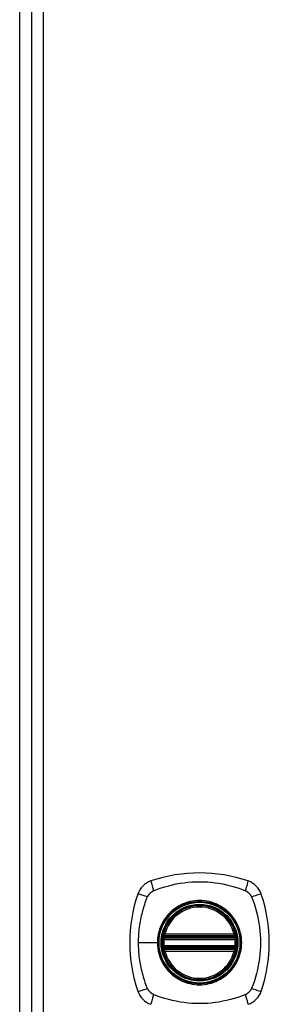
# Model space of a CAD drawing. Header units: inches. Extents: x 19 to 446, y 48 to 210.
# Tile 12 of 30: x 147.46 to 149.58, y 125.25 to 133.59. Entities that reach past the tile are written whole.
import ezdxf

# ---------------------------------------------------------------- set-up
doc = ezdxf.new("R2010")
doc.units = ezdxf.units.IN
doc.header["$MEASUREMENT"] = 0
doc.layers.add('Visible Edges(ANSI)', color=7, linetype='Continuous', lineweight=25)
doc.layers.add('Visible Tangent Edges(ANSI)', color=7, linetype='Continuous', lineweight=25)

msp = doc.modelspace()

# ---------------------------------------------------------------- linework, layer by layer
at = {"layer": 'Visible Edges(ANSI)'}
for p, q in [((147.5634, 140.6313), (147.5634, 110.9113)), ((147.4649, 111.6847), (147.4649, 139.9366)), ((148.6947, 125.8305), (149.2801, 125.8305)), ((148.6906, 125.8107), (149.2842, 125.8107)), ((149.2842, 125.7319), (148.6906, 125.7319)), ((149.2801, 125.7121), (148.6947, 125.7121))]:
    msp.add_line(p, q, dxfattribs=at)
at = {"layer": 'Visible Edges(ANSI)', "flags": 128}
for points in [[(148.679, 125.8245), (148.679, 125.8244), (148.679, 125.8243), (148.6789, 125.824), (148.6788, 125.8236), (148.6788, 125.8232), (148.6787, 125.8226), (148.6786, 125.8219), (148.6784, 125.8212), (148.6783, 125.8203), (148.6782, 125.8194), (148.678, 125.8183), (148.6778, 125.8172), (148.6777, 125.8161), (148.6775, 125.8148), (148.6773, 125.8135), (148.6771, 125.8121), (148.6769, 125.8107), (148.6768, 125.8093), (148.6766, 125.8078), (148.6764, 125.8062), (148.6762, 125.8047), (148.6761, 125.8031), (148.6759, 125.8015), (148.6758, 125.7999)], [(149.2991, 125.7999), (149.299, 125.8015), (149.2988, 125.8031), (149.2986, 125.8047), (149.2985, 125.8062), (149.2983, 125.8078), (149.2981, 125.8093), (149.2979, 125.8107), (149.2977, 125.8121), (149.2976, 125.8135), (149.2974, 125.8148), (149.2972, 125.8161), (149.297, 125.8172), (149.2969, 125.8183), (149.2967, 125.8194), (149.2966, 125.8203), (149.2964, 125.8212), (149.2963, 125.8219), (149.2962, 125.8226), (149.2961, 125.8232), (149.296, 125.8236), (149.296, 125.824), (149.2959, 125.8243), (149.2959, 125.8244), (149.2959, 125.8245)], [(148.6758, 125.7426), (148.6759, 125.741), (148.6761, 125.7394), (148.6762, 125.7379), (148.6764, 125.7363), (148.6766, 125.7348), (148.6768, 125.7333), (148.6769, 125.7318), (148.6771, 125.7304), (148.6773, 125.729), (148.6775, 125.7277), (148.6777, 125.7265), (148.6778, 125.7253), (148.678, 125.7242), (148.6782, 125.7232), (148.6783, 125.7222), (148.6784, 125.7214), (148.6786, 125.7206), (148.6787, 125.72), (148.6788, 125.7194), (148.6788, 125.7189), (148.6789, 125.7186), (148.679, 125.7183), (148.679, 125.7181), (148.679, 125.7181)], [(149.2959, 125.7181), (149.2959, 125.7181), (149.2959, 125.7183), (149.296, 125.7186), (149.296, 125.7189), (149.2961, 125.7194), (149.2962, 125.72), (149.2963, 125.7206), (149.2964, 125.7214), (149.2966, 125.7222), (149.2967, 125.7232), (149.2969, 125.7242), (149.297, 125.7253), (149.2972, 125.7265), (149.2974, 125.7277), (149.2976, 125.729), (149.2977, 125.7304), (149.2979, 125.7318), (149.2981, 125.7333), (149.2983, 125.7348), (149.2985, 125.7363), (149.2986, 125.7379), (149.2988, 125.7394), (149.299, 125.741), (149.2991, 125.7426)]]:
    msp.add_lwpolyline(points, dxfattribs=at)
at = {"layer": 'Visible Edges(ANSI)'}
for radius in [0.3199, 0.315]:
    msp.add_circle((148.9874, 125.7713), radius, dxfattribs=at)
for centre, radius, start, end in [((148.9874, 125.0823), 1.2795, 71.22784, 108.77216), ((148.6327, 126.126), 0.1772, 108.77216, 161.22784), ((149.3422, 126.126), 0.1772, 18.77216, 71.22784), ((149.6764, 125.7713), 1.2795, 161.22784, 198.77216), ((148.2985, 125.7713), 1.2795, 341.22784, 18.77216), ((148.9874, 125.7713), 0.313, 13.63439, 166.36561), ((148.6906, 125.8225), 0.0118, 170.21598, 270), ((148.9874, 125.7713), 0.313, 166.36561, 170.21598), ((148.6947, 125.8423), 0.0118, 166.36561, 270), ((149.2801, 125.8423), 0.0118, 270, 13.63439), ((149.2842, 125.8225), 0.0118, 270, 9.78402), ((148.9874, 125.7713), 0.313, 9.78402, 13.63439), ((148.9874, 125.7713), 0.313, 174.74991, 185.25009), ((148.9874, 125.7713), 0.313, 354.74991, 5.25009), ((148.6906, 125.7201), 0.0118, 90, 189.78402), ((148.9874, 125.7713), 0.313, 189.78402, 193.63439), ((148.6947, 125.7003), 0.0118, 90, 193.63439), ((148.9874, 125.7713), 0.313, 193.63439, 346.36561), ((149.2801, 125.7003), 0.0118, 346.36561, 90), ((149.2842, 125.7201), 0.0118, 350.21598, 90), ((148.9874, 125.7713), 0.313, 346.36561, 350.21598), ((148.6327, 125.4165), 0.1772, 198.77216, 251.22784), ((149.3422, 125.4165), 0.1772, 288.77216, 341.22784)]:
    msp.add_arc(centre, radius, start, end, dxfattribs=at)
at = {"layer": 'Visible Tangent Edges(ANSI)'}
for p, q in [((147.6624, 140.6313), (147.6624, 110.9113)), ((148.685, 125.8234), (148.679, 125.8245)), ((148.6833, 125.8451), (148.6947, 125.8423)), ((148.6906, 125.8107), (148.6906, 125.8207)), ((148.6947, 125.8305), (148.6947, 125.8423)), ((149.2801, 125.8423), (148.6947, 125.8423)), ((148.6947, 125.8206), (148.6947, 125.8305)), ((148.6947, 125.8206), (149.2801, 125.8206)), ((149.2801, 125.8423), (149.2916, 125.8451)), ((149.2801, 125.8423), (149.2801, 125.8305)), ((149.2801, 125.8305), (149.2801, 125.8206)), ((149.2842, 125.8207), (149.2842, 125.8107)), ((149.2959, 125.8245), (149.2899, 125.8234)), ((148.4709, 125.7713), (148.6306, 125.7713)), ((148.6353, 125.7713), (148.6306, 125.7713)), ((148.6875, 125.7988), (148.6758, 125.7999)), ((148.6875, 125.7437), (148.6758, 125.7426)), ((148.6875, 125.7988), (149.2873, 125.7988)), ((149.2873, 125.7437), (148.6875, 125.7437)), ((149.2991, 125.7999), (149.2873, 125.7988)), ((149.2991, 125.7426), (149.2873, 125.7437)), ((148.679, 125.7181), (148.685, 125.7191)), ((148.6947, 125.7003), (148.6833, 125.6975)), ((148.6906, 125.7218), (148.6906, 125.7319)), ((148.6947, 125.7121), (148.6947, 125.722)), ((149.2801, 125.722), (148.6947, 125.722)), ((148.6947, 125.7003), (148.6947, 125.7121)), ((148.6947, 125.7003), (149.2801, 125.7003)), ((149.2801, 125.722), (149.2801, 125.7121)), ((149.2801, 125.7121), (149.2801, 125.7003)), ((149.2916, 125.6975), (149.2801, 125.7003)), ((149.2842, 125.7319), (149.2842, 125.7218)), ((149.2899, 125.7191), (149.2959, 125.7181))]:
    msp.add_line(p, q, dxfattribs=at)
at = {"layer": 'Visible Tangent Edges(ANSI)', "flags": 128}
for points in [[(148.5988, 126.2112), (148.6324, 126.225), (148.6634, 126.2355), (148.6949, 126.2452), (148.7266, 126.2539), (148.7586, 126.2617), (148.7909, 126.2686), (148.8233, 126.2744), (148.856, 126.2792), (148.8887, 126.283), (148.9216, 126.2857), (148.9546, 126.2873), (148.9876, 126.2879), (149.0207, 126.2873), (149.0536, 126.2857), (149.0865, 126.2829), (149.1193, 126.2792), (149.1519, 126.2743), (149.1843, 126.2685), (149.2165, 126.2617), (149.2484, 126.2539), (149.2801, 126.2451), (149.3114, 126.2355), (149.3425, 126.225), (149.376, 126.2112)], [(148.4709, 125.7713), (148.471, 125.7878), (148.4714, 125.8043), (148.4721, 125.8208), (148.473, 125.8373), (148.4743, 125.8538), (148.4757, 125.8702), (148.4775, 125.8866), (148.4795, 125.903), (148.4818, 125.9193), (148.4843, 125.9356), (148.4871, 125.9519), (148.4902, 125.968), (148.4935, 125.9842), (148.497, 126.0003), (148.5008, 126.0163), (148.5048, 126.0322), (148.5091, 126.0481), (148.5136, 126.0639), (148.5183, 126.0796), (148.5232, 126.0952), (148.5283, 126.1108), (148.5337, 126.1263), (148.5393, 126.1417), (148.5475, 126.1599)], [(148.5475, 126.1599), (148.5488, 126.1626), (148.5503, 126.1654), (148.5518, 126.1681), (148.5534, 126.1707), (148.555, 126.1733), (148.5568, 126.1759), (148.5586, 126.1784), (148.5605, 126.1808), (148.5624, 126.1832), (148.5644, 126.1855), (148.5665, 126.1878), (148.5686, 126.19), (148.5708, 126.1921), (148.5731, 126.1942), (148.5754, 126.1962), (148.5778, 126.1982), (148.5803, 126.2001), (148.5828, 126.2019), (148.5853, 126.2036), (148.588, 126.2053), (148.5906, 126.2069), (148.5933, 126.2084), (148.5961, 126.2099), (148.5988, 126.2112)], [(149.376, 126.2112), (149.3788, 126.2099), (149.3815, 126.2084), (149.3842, 126.2069), (149.3869, 126.2053), (149.3895, 126.2037), (149.392, 126.2019), (149.3945, 126.2001), (149.3969, 126.1983), (149.3993, 126.1963), (149.4017, 126.1943), (149.4039, 126.1922), (149.4061, 126.1901), (149.4083, 126.1879), (149.4104, 126.1856), (149.4124, 126.1833), (149.4143, 126.1809), (149.4162, 126.1784), (149.418, 126.1759), (149.4198, 126.1734), (149.4214, 126.1708), (149.423, 126.1681), (149.4246, 126.1654), (149.426, 126.1627), (149.4274, 126.1599)], [(149.4274, 126.1599), (149.4411, 126.1263), (149.4517, 126.0953), (149.4613, 126.0639), (149.47, 126.0323), (149.4778, 126.0003), (149.4846, 125.9681), (149.4905, 125.9357), (149.4953, 125.9031), (149.4991, 125.8704), (149.5018, 125.8375), (149.5035, 125.8045), (149.504, 125.7715), (149.5035, 125.7384), (149.5018, 125.7054), (149.4991, 125.6726), (149.4954, 125.6398), (149.4906, 125.6072), (149.4847, 125.5747), (149.4779, 125.5425), (149.4701, 125.5104), (149.4613, 125.4787), (149.4517, 125.4473), (149.4411, 125.4162), (149.4274, 125.3827)], [(148.6353, 125.7713), (148.6473, 125.8626), (148.6824, 125.9476), (148.7385, 126.0207), (148.8113, 126.0764), (148.8964, 126.1115), (148.9878, 126.1234), (149.079, 126.1113), (149.164, 126.0761), (149.2369, 126.0202), (149.2925, 125.9475), (149.3276, 125.8623), (149.3396, 125.7711), (149.3275, 125.6798), (149.2923, 125.5947), (149.2364, 125.5219), (149.1637, 125.4662), (149.0786, 125.4311), (148.9872, 125.4191), (148.896, 125.4312), (148.8109, 125.4664), (148.7381, 125.5222), (148.6823, 125.5952), (148.6473, 125.6801), (148.6353, 125.7713)], [(149.215, 126.0459), (149.1988, 126.0585), (149.1819, 126.0702), (149.1644, 126.0809), (149.1462, 126.0906), (149.1275, 126.0993), (149.1084, 126.1069), (149.0888, 126.1133), (149.069, 126.1187), (149.0489, 126.1228), (149.0286, 126.1258), (149.0081, 126.1275), (148.9875, 126.1281), (148.9668, 126.1276), (148.9463, 126.1258), (148.9259, 126.1228), (148.9057, 126.1186), (148.8858, 126.1133), (148.8663, 126.1069), (148.8471, 126.0993), (148.8285, 126.0907), (148.8103, 126.0809), (148.7928, 126.0702), (148.776, 126.0585), (148.7599, 126.0459)], [(148.7128, 125.9988), (148.7064, 125.9908), (148.7001, 125.9826), (148.6941, 125.9743), (148.6884, 125.9657), (148.6829, 125.957), (148.6776, 125.9481), (148.6726, 125.9391), (148.6679, 125.93), (148.6635, 125.9207), (148.6593, 125.9113), (148.6554, 125.9019), (148.6518, 125.8923), (148.6484, 125.8826), (148.6453, 125.8728), (148.6425, 125.8629), (148.64, 125.8529), (148.6378, 125.8428), (148.6359, 125.8327), (148.6343, 125.8225), (148.6329, 125.8123), (148.6319, 125.802), (148.6311, 125.7918), (148.6307, 125.7815), (148.6306, 125.7713)], [(148.7599, 126.0459), (148.7577, 126.0441), (148.7556, 126.0423), (148.7535, 126.0405), (148.7515, 126.0387), (148.7494, 126.0368), (148.7473, 126.035), (148.7453, 126.0331), (148.7433, 126.0312), (148.7412, 126.0293), (148.7392, 126.0274), (148.7373, 126.0254), (148.7353, 126.0235), (148.7333, 126.0215), (148.7314, 126.0195), (148.7295, 126.0175), (148.7276, 126.0155), (148.7257, 126.0135), (148.7238, 126.0114), (148.7219, 126.0094), (148.7201, 126.0073), (148.7182, 126.0052), (148.7164, 126.0031), (148.7146, 126.001), (148.7128, 125.9988)], [(149.262, 125.9988), (149.2603, 126.001), (149.2585, 126.0031), (149.2566, 126.0052), (149.2548, 126.0073), (149.253, 126.0093), (149.2511, 126.0114), (149.2492, 126.0134), (149.2473, 126.0155), (149.2454, 126.0175), (149.2435, 126.0195), (149.2416, 126.0215), (149.2396, 126.0234), (149.2376, 126.0254), (149.2357, 126.0273), (149.2337, 126.0293), (149.2316, 126.0312), (149.2296, 126.0331), (149.2276, 126.0349), (149.2255, 126.0368), (149.2234, 126.0387), (149.2213, 126.0405), (149.2192, 126.0423), (149.2171, 126.0441), (149.215, 126.0459)], [(149.262, 125.5437), (149.2747, 125.5598), (149.2864, 125.5767), (149.2971, 125.5943), (149.3069, 125.6124), (149.3155, 125.6312), (149.3231, 125.6503), (149.3295, 125.6699), (149.3348, 125.6898), (149.339, 125.7099), (149.3419, 125.7302), (149.3437, 125.7508), (149.3443, 125.7714), (149.3437, 125.792), (149.3419, 125.8125), (149.3389, 125.8328), (149.3348, 125.8529), (149.3294, 125.8729), (149.323, 125.8925), (149.3154, 125.9117), (149.3067, 125.9304), (149.2971, 125.9484), (149.2864, 125.9659), (149.2747, 125.9827), (149.262, 125.9988)], [(148.6833, 125.8451), (148.683, 125.8441), (148.6828, 125.8432), (148.6827, 125.8422), (148.6825, 125.8413), (148.6824, 125.8403), (148.6823, 125.8394), (148.6822, 125.8384), (148.6822, 125.8375), (148.6821, 125.8365), (148.6821, 125.8356), (148.6821, 125.8347), (148.6822, 125.8337), (148.6823, 125.8328), (148.6824, 125.8319), (148.6825, 125.8309), (148.6826, 125.83), (148.6828, 125.8291), (148.683, 125.8283), (148.6833, 125.8274), (148.6835, 125.8266), (148.6838, 125.8257), (148.6842, 125.8249), (148.6845, 125.8242), (148.685, 125.8234)], [(148.685, 125.8234), (148.6851, 125.8233), (148.6853, 125.8231), (148.6855, 125.823), (148.6857, 125.8228), (148.6859, 125.8227), (148.6862, 125.8225), (148.6864, 125.8224), (148.6866, 125.8222), (148.6868, 125.8221), (148.6871, 125.822), (148.6873, 125.8219), (148.6875, 125.8217), (148.6878, 125.8216), (148.688, 125.8215), (148.6883, 125.8214), (148.6885, 125.8213), (148.6888, 125.8212), (148.689, 125.8211), (148.6893, 125.8211), (148.6896, 125.821), (148.6898, 125.8209), (148.6901, 125.8208), (148.6904, 125.8208), (148.6906, 125.8207)], [(148.6906, 125.8207), (148.6908, 125.8207), (148.691, 125.8207), (148.6911, 125.8207), (148.6913, 125.8207), (148.6915, 125.8207), (148.6916, 125.8207), (148.6918, 125.8206), (148.692, 125.8206), (148.6922, 125.8206), (148.6923, 125.8206), (148.6925, 125.8206), (148.6927, 125.8206), (148.6928, 125.8206), (148.693, 125.8206), (148.6932, 125.8206), (148.6934, 125.8206), (148.6935, 125.8206), (148.6937, 125.8206), (148.6939, 125.8206), (148.694, 125.8206), (148.6942, 125.8206), (148.6944, 125.8206), (148.6946, 125.8206), (148.6947, 125.8206)], [(149.2801, 125.8206), (149.2803, 125.8206), (149.2805, 125.8206), (149.2806, 125.8206), (149.2808, 125.8206), (149.281, 125.8206), (149.2812, 125.8206), (149.2813, 125.8206), (149.2815, 125.8206), (149.2817, 125.8206), (149.2818, 125.8206), (149.282, 125.8206), (149.2822, 125.8206), (149.2824, 125.8206), (149.2825, 125.8206), (149.2827, 125.8206), (149.2829, 125.8206), (149.283, 125.8206), (149.2832, 125.8207), (149.2834, 125.8207), (149.2836, 125.8207), (149.2837, 125.8207), (149.2839, 125.8207), (149.2841, 125.8207), (149.2842, 125.8207)], [(149.2842, 125.8207), (149.2845, 125.8208), (149.2848, 125.8208), (149.285, 125.8209), (149.2853, 125.821), (149.2856, 125.8211), (149.2858, 125.8211), (149.2861, 125.8212), (149.2863, 125.8213), (149.2866, 125.8214), (149.2868, 125.8215), (149.2871, 125.8216), (149.2873, 125.8217), (149.2876, 125.8219), (149.2878, 125.822), (149.288, 125.8221), (149.2883, 125.8222), (149.2885, 125.8224), (149.2887, 125.8225), (149.2889, 125.8227), (149.2891, 125.8228), (149.2893, 125.823), (149.2895, 125.8231), (149.2897, 125.8233), (149.2899, 125.8234)], [(149.2899, 125.8234), (149.2903, 125.8242), (149.2907, 125.8249), (149.291, 125.8257), (149.2913, 125.8266), (149.2916, 125.8274), (149.2918, 125.8283), (149.292, 125.8291), (149.2922, 125.83), (149.2924, 125.8309), (149.2925, 125.8319), (149.2926, 125.8328), (149.2927, 125.8337), (149.2927, 125.8347), (149.2927, 125.8356), (149.2927, 125.8365), (149.2927, 125.8375), (149.2926, 125.8384), (149.2926, 125.8394), (149.2925, 125.8403), (149.2923, 125.8413), (149.2922, 125.8422), (149.292, 125.8432), (149.2918, 125.8441), (149.2916, 125.8451)], [(148.5475, 125.3827), (148.5393, 125.4009), (148.5337, 125.4162), (148.5284, 125.4317), (148.5232, 125.4473), (148.5183, 125.4629), (148.5136, 125.4787), (148.5091, 125.4945), (148.5048, 125.5104), (148.5008, 125.5263), (148.497, 125.5424), (148.4935, 125.5585), (148.4902, 125.5746), (148.4871, 125.5908), (148.4843, 125.6071), (148.4818, 125.6234), (148.4795, 125.6397), (148.4775, 125.656), (148.4757, 125.6724), (148.4743, 125.6888), (148.473, 125.7053), (148.4721, 125.7218), (148.4714, 125.7383), (148.471, 125.7548), (148.4709, 125.7713)], [(148.6306, 125.7713), (148.6307, 125.761), (148.6312, 125.7508), (148.6319, 125.7405), (148.633, 125.7302), (148.6343, 125.72), (148.6359, 125.7098), (148.6379, 125.6997), (148.6401, 125.6896), (148.6426, 125.6796), (148.6454, 125.6697), (148.6484, 125.6599), (148.6518, 125.6503), (148.6554, 125.6407), (148.6593, 125.6312), (148.6635, 125.6218), (148.668, 125.6125), (148.6727, 125.6033), (148.6777, 125.5943), (148.6829, 125.5854), (148.6884, 125.5768), (148.6942, 125.5682), (148.7002, 125.5599), (148.7064, 125.5517), (148.7128, 125.5437)], [(148.6875, 125.7988), (148.6877, 125.7996), (148.6878, 125.8004), (148.688, 125.8011), (148.6881, 125.8019), (148.6883, 125.8026), (148.6885, 125.8033), (148.6887, 125.804), (148.6888, 125.8047), (148.689, 125.8054), (148.6892, 125.806), (148.6893, 125.8066), (148.6895, 125.8072), (148.6897, 125.8077), (148.6898, 125.8082), (148.69, 125.8086), (148.6901, 125.8091), (148.6902, 125.8094), (148.6903, 125.8097), (148.6904, 125.81), (148.6905, 125.8102), (148.6906, 125.8104), (148.6906, 125.8105), (148.6906, 125.8106), (148.6906, 125.8107)], [(148.6906, 125.7319), (148.6906, 125.7319), (148.6906, 125.732), (148.6906, 125.7321), (148.6905, 125.7323), (148.6904, 125.7325), (148.6903, 125.7328), (148.6902, 125.7331), (148.6901, 125.7335), (148.69, 125.7339), (148.6898, 125.7344), (148.6897, 125.7348), (148.6895, 125.7354), (148.6894, 125.7359), (148.6892, 125.7365), (148.689, 125.7372), (148.6888, 125.7378), (148.6887, 125.7385), (148.6885, 125.7392), (148.6883, 125.7399), (148.6881, 125.7407), (148.688, 125.7414), (148.6878, 125.7422), (148.6877, 125.743), (148.6875, 125.7437)], [(149.2842, 125.8107), (149.2842, 125.8106), (149.2843, 125.8105), (149.2843, 125.8104), (149.2844, 125.8102), (149.2844, 125.81), (149.2845, 125.8097), (149.2846, 125.8094), (149.2848, 125.8091), (149.2849, 125.8086), (149.285, 125.8082), (149.2852, 125.8077), (149.2853, 125.8072), (149.2855, 125.8066), (149.2857, 125.806), (149.2859, 125.8054), (149.286, 125.8047), (149.2862, 125.804), (149.2864, 125.8033), (149.2866, 125.8026), (149.2867, 125.8019), (149.2869, 125.8011), (149.287, 125.8004), (149.2872, 125.7996), (149.2873, 125.7988)], [(149.2873, 125.7437), (149.2872, 125.743), (149.287, 125.7422), (149.2869, 125.7414), (149.2867, 125.7407), (149.2866, 125.7399), (149.2864, 125.7392), (149.2862, 125.7385), (149.286, 125.7378), (149.2859, 125.7372), (149.2857, 125.7365), (149.2855, 125.7359), (149.2853, 125.7354), (149.2852, 125.7348), (149.285, 125.7344), (149.2849, 125.7339), (149.2848, 125.7335), (149.2846, 125.7331), (149.2845, 125.7328), (149.2844, 125.7325), (149.2844, 125.7323), (149.2843, 125.7321), (149.2843, 125.732), (149.2842, 125.7319), (149.2842, 125.7319)], [(148.685, 125.7191), (148.6845, 125.7184), (148.6842, 125.7176), (148.6838, 125.7168), (148.6835, 125.716), (148.6833, 125.7152), (148.683, 125.7143), (148.6828, 125.7134), (148.6826, 125.7125), (148.6825, 125.7116), (148.6824, 125.7107), (148.6823, 125.7098), (148.6822, 125.7088), (148.6821, 125.7079), (148.6821, 125.707), (148.6821, 125.706), (148.6822, 125.7051), (148.6822, 125.7041), (148.6823, 125.7032), (148.6824, 125.7022), (148.6825, 125.7013), (148.6827, 125.7003), (148.6828, 125.6994), (148.683, 125.6984), (148.6833, 125.6975)], [(148.6906, 125.7218), (148.6904, 125.7218), (148.6901, 125.7217), (148.6898, 125.7217), (148.6896, 125.7216), (148.6893, 125.7215), (148.689, 125.7214), (148.6888, 125.7213), (148.6885, 125.7212), (148.6883, 125.7211), (148.688, 125.721), (148.6878, 125.7209), (148.6875, 125.7208), (148.6873, 125.7207), (148.6871, 125.7206), (148.6868, 125.7205), (148.6866, 125.7203), (148.6864, 125.7202), (148.6862, 125.72), (148.6859, 125.7199), (148.6857, 125.7197), (148.6855, 125.7196), (148.6853, 125.7194), (148.6851, 125.7193), (148.685, 125.7191)], [(148.6947, 125.722), (148.6946, 125.722), (148.6944, 125.722), (148.6942, 125.722), (148.694, 125.722), (148.6939, 125.722), (148.6937, 125.722), (148.6935, 125.722), (148.6934, 125.722), (148.6932, 125.722), (148.693, 125.722), (148.6928, 125.722), (148.6927, 125.722), (148.6925, 125.722), (148.6923, 125.7219), (148.6922, 125.7219), (148.692, 125.7219), (148.6918, 125.7219), (148.6916, 125.7219), (148.6915, 125.7219), (148.6913, 125.7219), (148.6911, 125.7219), (148.691, 125.7219), (148.6908, 125.7218), (148.6906, 125.7218)], [(149.2842, 125.7218), (149.2841, 125.7218), (149.2839, 125.7219), (149.2837, 125.7219), (149.2836, 125.7219), (149.2834, 125.7219), (149.2832, 125.7219), (149.283, 125.7219), (149.2829, 125.7219), (149.2827, 125.7219), (149.2825, 125.7219), (149.2824, 125.722), (149.2822, 125.722), (149.282, 125.722), (149.2818, 125.722), (149.2817, 125.722), (149.2815, 125.722), (149.2813, 125.722), (149.2812, 125.722), (149.281, 125.722), (149.2808, 125.722), (149.2806, 125.722), (149.2805, 125.722), (149.2803, 125.722), (149.2801, 125.722)], [(149.2899, 125.7191), (149.2897, 125.7193), (149.2895, 125.7194), (149.2893, 125.7196), (149.2891, 125.7197), (149.2889, 125.7199), (149.2887, 125.72), (149.2885, 125.7202), (149.2883, 125.7203), (149.288, 125.7205), (149.2878, 125.7206), (149.2876, 125.7207), (149.2873, 125.7208), (149.2871, 125.7209), (149.2868, 125.721), (149.2866, 125.7211), (149.2863, 125.7212), (149.2861, 125.7213), (149.2858, 125.7214), (149.2856, 125.7215), (149.2853, 125.7216), (149.285, 125.7217), (149.2848, 125.7217), (149.2845, 125.7218), (149.2842, 125.7218)], [(149.2916, 125.6975), (149.2918, 125.6984), (149.292, 125.6994), (149.2922, 125.7003), (149.2923, 125.7013), (149.2925, 125.7022), (149.2926, 125.7032), (149.2926, 125.7041), (149.2927, 125.7051), (149.2927, 125.706), (149.2927, 125.707), (149.2927, 125.7079), (149.2927, 125.7088), (149.2926, 125.7098), (149.2925, 125.7107), (149.2924, 125.7116), (149.2922, 125.7125), (149.292, 125.7134), (149.2918, 125.7143), (149.2916, 125.7152), (149.2913, 125.716), (149.291, 125.7168), (149.2907, 125.7176), (149.2903, 125.7184), (149.2899, 125.7191)], [(148.7128, 125.5437), (148.7146, 125.5416), (148.7164, 125.5395), (148.7182, 125.5374), (148.7201, 125.5353), (148.7219, 125.5332), (148.7238, 125.5311), (148.7256, 125.5291), (148.7275, 125.5271), (148.7294, 125.5251), (148.7314, 125.5231), (148.7333, 125.5211), (148.7353, 125.5191), (148.7372, 125.5171), (148.7392, 125.5152), (148.7412, 125.5133), (148.7432, 125.5114), (148.7453, 125.5095), (148.7473, 125.5076), (148.7494, 125.5057), (148.7514, 125.5039), (148.7535, 125.5021), (148.7556, 125.5002), (148.7577, 125.4984), (148.7599, 125.4967)], [(148.7599, 125.4967), (148.776, 125.484), (148.7929, 125.4724), (148.8105, 125.4616), (148.8286, 125.4519), (148.8473, 125.4432), (148.8665, 125.4357), (148.886, 125.4292), (148.9058, 125.4239), (148.9259, 125.4198), (148.9463, 125.4168), (148.9669, 125.415), (148.9875, 125.4144), (149.0081, 125.415), (149.0287, 125.4168), (149.0491, 125.4198), (149.0692, 125.424), (149.0891, 125.4293), (149.1087, 125.4358), (149.1278, 125.4433), (149.1465, 125.452), (149.1646, 125.4617), (149.1821, 125.4724), (149.1989, 125.484), (149.215, 125.4967)], [(149.215, 125.4967), (149.2171, 125.4985), (149.2192, 125.5002), (149.2213, 125.5021), (149.2234, 125.5039), (149.2255, 125.5057), (149.2276, 125.5076), (149.2296, 125.5095), (149.2316, 125.5114), (149.2336, 125.5133), (149.2356, 125.5152), (149.2376, 125.5172), (149.2396, 125.5191), (149.2416, 125.5211), (149.2435, 125.5231), (149.2454, 125.5251), (149.2473, 125.5271), (149.2492, 125.5291), (149.2511, 125.5312), (149.253, 125.5332), (149.2548, 125.5353), (149.2566, 125.5374), (149.2585, 125.5395), (149.2603, 125.5416), (149.262, 125.5437)], [(148.5687, 125.3525), (148.5676, 125.3536), (148.5665, 125.3547), (148.5655, 125.3559), (148.5645, 125.357), (148.5634, 125.3581), (148.5624, 125.3593), (148.5615, 125.3605), (148.5605, 125.3617), (148.5596, 125.3629), (148.5586, 125.3642), (148.5577, 125.3654), (148.5568, 125.3667), (148.5559, 125.3679), (148.5551, 125.3692), (148.5542, 125.3705), (148.5534, 125.3718), (148.5526, 125.3731), (148.5518, 125.3745), (148.5511, 125.3758), (148.5503, 125.3772), (148.5496, 125.3785), (148.5489, 125.3799), (148.5482, 125.3813), (148.5475, 125.3827)], [(148.5988, 125.3313), (148.5974, 125.332), (148.5961, 125.3327), (148.5947, 125.3334), (148.5933, 125.3341), (148.592, 125.3349), (148.5907, 125.3356), (148.5893, 125.3364), (148.588, 125.3372), (148.5867, 125.338), (148.5854, 125.3389), (148.5841, 125.3397), (148.5829, 125.3406), (148.5816, 125.3415), (148.5803, 125.3424), (148.5791, 125.3434), (148.5779, 125.3443), (148.5767, 125.3453), (148.5755, 125.3463), (148.5743, 125.3473), (148.5731, 125.3483), (148.572, 125.3493), (148.5709, 125.3504), (148.5698, 125.3514), (148.5687, 125.3525)], [(149.376, 125.3313), (149.3425, 125.3176), (149.3114, 125.3071), (149.2801, 125.2974), (149.2484, 125.2887), (149.2165, 125.2809), (149.1843, 125.2741), (149.1519, 125.2682), (149.1193, 125.2634), (149.0865, 125.2596), (149.0536, 125.2569), (149.0207, 125.2553), (148.9876, 125.2547), (148.9546, 125.2552), (148.9216, 125.2569), (148.8887, 125.2596), (148.856, 125.2633), (148.8233, 125.2682), (148.7909, 125.274), (148.7586, 125.2808), (148.7266, 125.2887), (148.6949, 125.2974), (148.6634, 125.3071), (148.6324, 125.3176), (148.5988, 125.3313)], [(149.4274, 125.3827), (149.426, 125.3799), (149.4246, 125.3772), (149.4231, 125.3745), (149.4215, 125.3718), (149.4198, 125.3692), (149.4181, 125.3667), (149.4163, 125.3642), (149.4144, 125.3617), (149.4124, 125.3593), (149.4104, 125.357), (149.4083, 125.3547), (149.4062, 125.3525), (149.404, 125.3504), (149.4017, 125.3483), (149.3994, 125.3463), (149.397, 125.3443), (149.3945, 125.3425), (149.392, 125.3406), (149.3895, 125.3389), (149.3869, 125.3372), (149.3842, 125.3356), (149.3815, 125.3341), (149.3788, 125.3327), (149.376, 125.3313)]]:
    msp.add_lwpolyline(points, dxfattribs=at)
at = {"layer": 'Visible Tangent Edges(ANSI)'}
for radius in [0.3464, 0.3422, 0.3254, 0.3242]:
    msp.add_circle((148.9874, 125.7713), radius, dxfattribs=at)
for start, end in [(13.63439, 166.36561), (174.74991, 185.25009), (354.74991, 5.25009), (193.63439, 346.36561)]:
    msp.add_arc((148.9874, 125.7713), 0.3012, start, end, dxfattribs=at)
for centre, major_axis, ratio, start_param, end_param in [((148.6131, 126.1836), (-0.0372, 0.1121), 0.042597, 0.170073, 1.307344), ((149.3617, 126.1836), (0.0372, 0.1121), 0.042597, 4.975842, 6.113112), ((148.5752, 126.1456), (-0.1121, 0.0372), 0.042597, 4.975842, 6.113112), ((149.3997, 126.1456), (0.1121, 0.0372), 0.042597, 0.170073, 1.307344), ((148.6793, 125.8244), (0.00773, 0.00893), 0.431674, 4.96723, 6.283185), ((148.6906, 125.819), (0.0021, 0.0116), 0.025638, 0, 1.426581), ((149.2842, 125.819), (-0.0021, 0.0116), 0.025638, 4.856604, 6.283185), ((149.2956, 125.8244), (-0.00773, 0.00893), 0.431674, 0, 1.315955), ((148.6793, 125.7181), (0.00773, -0.00893), 0.431674, 0, 1.315955), ((148.6906, 125.7235), (0.0021, -0.0116), 0.025638, 4.856604, 6.283185), ((149.2842, 125.7235), (-0.0021, -0.0116), 0.025638, 0, 1.426581), ((149.2956, 125.7181), (-0.00773, -0.00893), 0.431674, 4.96723, 6.283185), ((148.5752, 125.397), (-0.1121, -0.0372), 0.042597, 0.170073, 1.307344), ((148.6131, 125.359), (-0.0372, -0.1121), 0.042597, 4.975842, 6.113112), ((149.3617, 125.359), (0.0372, -0.1121), 0.042597, 0.170073, 1.307344), ((149.3997, 125.397), (0.1121, -0.0372), 0.042597, 4.975842, 6.113112)]:
    msp.add_ellipse(centre, major_axis=major_axis, ratio=ratio, start_param=start_param, end_param=end_param, dxfattribs=at)

doc.saveas('drawing.dxf')
